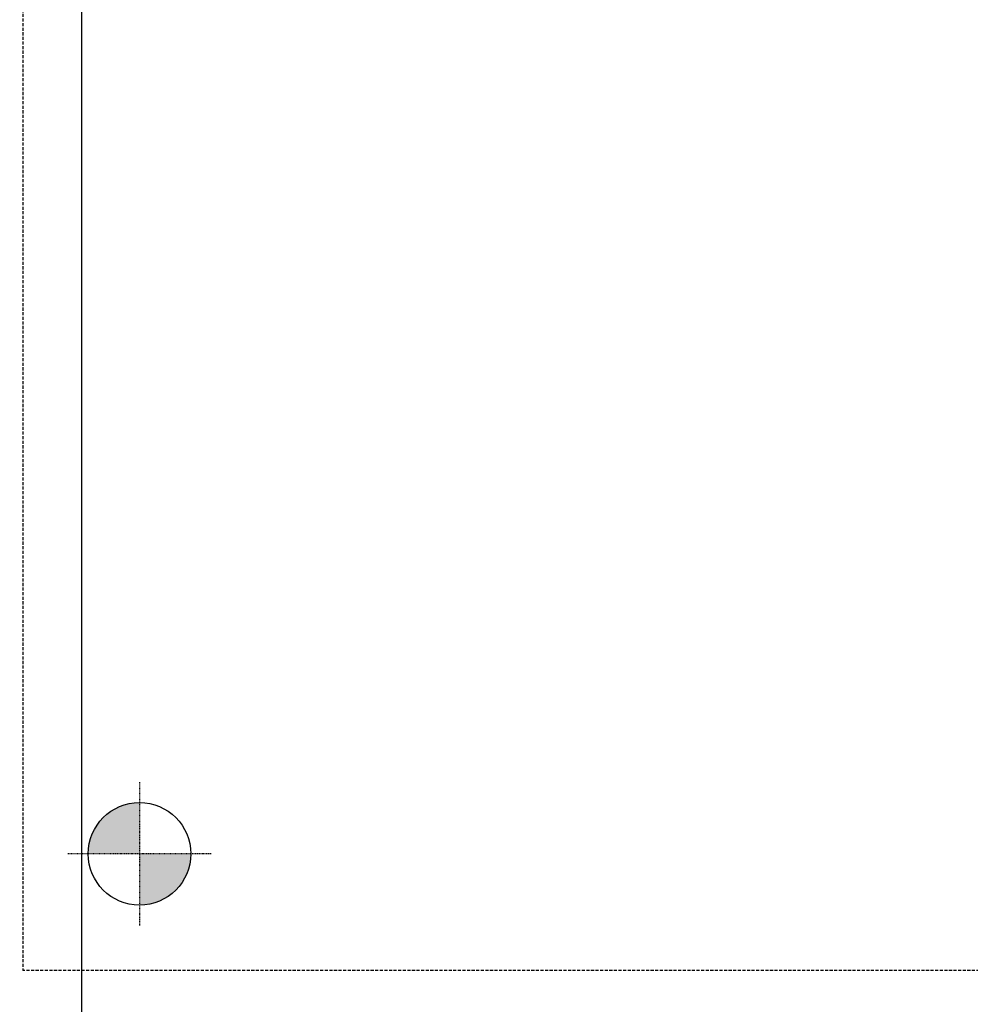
# Model space of a CAD drawing. Header units: inches. Extents: x -4968858 to -265257, y -220693 to 1871410.
# Tile 145 of 225: x -1893166 to -1893010, y 1195007 to 1195168. Entities that reach past the tile are written whole.
import ezdxf

# ---------------------------------------------------------------- set-up
doc = ezdxf.new("R2010")
doc.units = ezdxf.units.IN
doc.header["$MEASUREMENT"] = 0
for name, pattern in [('CENTER2', [1.125, 0.75, -0.125, 0.125, -0.125]), ('CONTINOUS', [0]), ('DASHED', [0.75, 0.5, -0.25]), ('HIDDEN', [0.375, 0.25, -0.125])]:
    doc.linetypes.add(name, pattern=pattern)
doc.layers.add('GRID', color=8, linetype='Continuous')
doc.layers.add('IPB', color=6, linetype='Continuous')

# ---------------------------------------------------------------- blocks, each defined once
blk = doc.blocks.new('UTCOMBINE')
h = blk.add_hatch(color=256)
h.paths.add_polyline_path([(-708910.89, 45928.48), (-708919.27, 45928.48), (-708919.27, 45920.1, 0.414214)])
h.paths.add_polyline_path([(-708927.66, 45928.48), (-708919.27, 45928.48), (-708919.27, 45936.86, 0.414214)])
h = blk.add_hatch(color=256)
h.paths.add_polyline_path([(-708910.89, 45928.48), (-708919.27, 45928.48), (-708919.27, 45920.1, 0.414214)])
h.paths.add_polyline_path([(-708927.66, 45928.48), (-708919.27, 45928.48), (-708919.27, 45936.86, 0.414214)])
h = blk.add_hatch(color=256)
h.paths.add_polyline_path([(-708910.89, 45928.48), (-708919.27, 45928.48), (-708919.27, 45920.1, 0.414214)])
h.paths.add_polyline_path([(-708927.66, 45928.48), (-708919.27, 45928.48), (-708919.27, 45936.86, 0.414214)])
h = blk.add_hatch(color=256)
h.paths.add_polyline_path([(-708910.89, 45928.48), (-708919.27, 45928.48), (-708919.27, 45920.1, 0.414214)])
h.paths.add_polyline_path([(-708927.66, 45928.48), (-708919.27, 45928.48), (-708919.27, 45936.86, 0.414214)])
h = blk.add_hatch(color=256)
h.paths.add_polyline_path([(-708910.89, 45928.48), (-708919.27, 45928.48), (-708919.27, 45920.1, 0.414214)])
h.paths.add_polyline_path([(-708927.66, 45928.48), (-708919.27, 45928.48), (-708919.27, 45936.86, 0.414214)])
h = blk.add_hatch(color=256)
h.paths.add_polyline_path([(-708910.89, 45928.48), (-708919.27, 45928.48), (-708919.27, 45920.1, 0.414214)])
h.paths.add_polyline_path([(-708927.66, 45928.48), (-708919.27, 45928.48), (-708919.27, 45936.86, 0.414214)])
h = blk.add_hatch(color=256)
h.paths.add_polyline_path([(-708910.89, 45928.48), (-708919.27, 45928.48), (-708919.27, 45920.1, 0.414214)])
h.paths.add_polyline_path([(-708927.66, 45928.48), (-708919.27, 45928.48), (-708919.27, 45936.86, 0.414214)])
h = blk.add_hatch(color=256)
h.paths.add_polyline_path([(-708910.89, 45928.48), (-708919.27, 45928.48), (-708919.27, 45920.1, 0.414214)])
h.paths.add_polyline_path([(-708927.66, 45928.48), (-708919.27, 45928.48), (-708919.27, 45936.86, 0.414214)])
h = blk.add_hatch(color=256)
h.paths.add_polyline_path([(-708910.89, 45928.48), (-708919.27, 45928.48), (-708919.27, 45920.1, 0.414214)])
h.paths.add_polyline_path([(-708927.66, 45928.48), (-708919.27, 45928.48), (-708919.27, 45936.86, 0.414214)])
h = blk.add_hatch(color=256)
h.paths.add_polyline_path([(-708910.89, 45928.48), (-708919.27, 45928.48), (-708919.27, 45920.1, 0.414214)])
h.paths.add_polyline_path([(-708927.66, 45928.48), (-708919.27, 45928.48), (-708919.27, 45936.86, 0.414214)])
h = blk.add_hatch(color=256)
h.paths.add_polyline_path([(-708910.89, 45928.48), (-708919.27, 45928.48), (-708919.27, 45920.1, 0.414214)])
h.paths.add_polyline_path([(-708927.66, 45928.48), (-708919.27, 45928.48), (-708919.27, 45936.86, 0.414214)])
h = blk.add_hatch(color=256)
h.paths.add_polyline_path([(-708910.89, 45928.48), (-708919.27, 45928.48), (-708919.27, 45920.1, 0.414214)])
h.paths.add_polyline_path([(-708927.66, 45928.48), (-708919.27, 45928.48), (-708919.27, 45936.86, 0.414214)])
h = blk.add_hatch(color=256)
h.paths.add_polyline_path([(-708910.89, 45928.48), (-708919.27, 45928.48), (-708919.27, 45920.1, 0.414214)])
h.paths.add_polyline_path([(-708927.66, 45928.48), (-708919.27, 45928.48), (-708919.27, 45936.86, 0.414214)])
h = blk.add_hatch(color=256)
h.paths.add_polyline_path([(-708910.89, 45928.48), (-708919.27, 45928.48), (-708919.27, 45920.1, 0.414214)])
h.paths.add_polyline_path([(-708927.66, 45928.48), (-708919.27, 45928.48), (-708919.27, 45936.86, 0.414214)])
h = blk.add_hatch(color=256)
h.paths.add_polyline_path([(-708910.89, 45928.48), (-708919.27, 45928.48), (-708919.27, 45920.1, 0.414214)])
h.paths.add_polyline_path([(-708927.66, 45928.48), (-708919.27, 45928.48), (-708919.27, 45936.86, 0.414214)])
h = blk.add_hatch(color=256)
h.paths.add_polyline_path([(-708910.89, 45928.48), (-708919.27, 45928.48), (-708919.27, 45920.1, 0.414214)])
h.paths.add_polyline_path([(-708927.66, 45928.48), (-708919.27, 45928.48), (-708919.27, 45936.86, 0.414214)])
h = blk.add_hatch(color=256)
h.paths.add_polyline_path([(-708910.89, 45928.48), (-708919.27, 45928.48), (-708919.27, 45920.1, 0.414214)])
h.paths.add_polyline_path([(-708927.66, 45928.48), (-708919.27, 45928.48), (-708919.27, 45936.86, 0.414214)])
h = blk.add_hatch(color=256)
h.paths.add_polyline_path([(-708910.89, 45928.48), (-708919.27, 45928.48), (-708919.27, 45920.1, 0.414214)])
h.paths.add_polyline_path([(-708927.66, 45928.48), (-708919.27, 45928.48), (-708919.27, 45936.86, 0.414214)])
h = blk.add_hatch(color=256)
h.paths.add_polyline_path([(-708910.89, 45928.48), (-708919.27, 45928.48), (-708919.27, 45920.1, 0.414214)])
h.paths.add_polyline_path([(-708927.66, 45928.48), (-708919.27, 45928.48), (-708919.27, 45936.86, 0.414214)])
h = blk.add_hatch(color=256)
h.paths.add_polyline_path([(-708910.89, 45928.48), (-708919.27, 45928.48), (-708919.27, 45920.1, 0.414214)])
h.paths.add_polyline_path([(-708927.66, 45928.48), (-708919.27, 45928.48), (-708919.27, 45936.86, 0.414214)])
h = blk.add_hatch(color=256)
h.paths.add_polyline_path([(-708910.89, 45928.48), (-708919.27, 45928.48), (-708919.27, 45920.1, 0.414214)])
h.paths.add_polyline_path([(-708927.66, 45928.48), (-708919.27, 45928.48), (-708919.27, 45936.86, 0.414214)])
h = blk.add_hatch(color=256)
h.paths.add_polyline_path([(-708910.89, 45928.48), (-708919.27, 45928.48), (-708919.27, 45920.1, 0.414214)])
h.paths.add_polyline_path([(-708927.66, 45928.48), (-708919.27, 45928.48), (-708919.27, 45936.86, 0.414214)])
h = blk.add_hatch(color=256)
h.paths.add_polyline_path([(-708910.89, 45928.48), (-708919.27, 45928.48), (-708919.27, 45920.1, 0.414214)])
h.paths.add_polyline_path([(-708927.66, 45928.48), (-708919.27, 45928.48), (-708919.27, 45936.86, 0.414214)])
h = blk.add_hatch(color=256)
h.paths.add_polyline_path([(-708910.89, 45928.48), (-708919.27, 45928.48), (-708919.27, 45920.1, 0.414214)])
h.paths.add_polyline_path([(-708927.66, 45928.48), (-708919.27, 45928.48), (-708919.27, 45936.86, 0.414214)])
h = blk.add_hatch(color=256)
h.paths.add_polyline_path([(-708910.89, 45928.48), (-708919.27, 45928.48), (-708919.27, 45920.1, 0.414214)])
h.paths.add_polyline_path([(-708927.66, 45928.48), (-708919.27, 45928.48), (-708919.27, 45936.86, 0.414214)])
h = blk.add_hatch(color=256)
h.paths.add_polyline_path([(-708910.89, 45928.48), (-708919.27, 45928.48), (-708919.27, 45920.1, 0.414214)])
h.paths.add_polyline_path([(-708927.66, 45928.48), (-708919.27, 45928.48), (-708919.27, 45936.86, 0.414214)])
h = blk.add_hatch(color=256)
h.paths.add_polyline_path([(-708910.89, 45928.48), (-708919.27, 45928.48), (-708919.27, 45920.1, 0.414214)])
h.paths.add_polyline_path([(-708927.66, 45928.48), (-708919.27, 45928.48), (-708919.27, 45936.86, 0.414214)])
h = blk.add_hatch(color=256)
h.paths.add_polyline_path([(-708910.89, 45928.48), (-708919.27, 45928.48), (-708919.27, 45920.1, 0.414214)])
h.paths.add_polyline_path([(-708927.66, 45928.48), (-708919.27, 45928.48), (-708919.27, 45936.86, 0.414214)])
h = blk.add_hatch(color=256)
h.paths.add_polyline_path([(-708910.89, 45928.48), (-708919.27, 45928.48), (-708919.27, 45920.1, 0.414214)])
h.paths.add_polyline_path([(-708927.66, 45928.48), (-708919.27, 45928.48), (-708919.27, 45936.86, 0.414214)])
h = blk.add_hatch(color=256)
h.paths.add_polyline_path([(-708910.89, 45928.48), (-708919.27, 45928.48), (-708919.27, 45920.1, 0.414214)])
h.paths.add_polyline_path([(-708927.66, 45928.48), (-708919.27, 45928.48), (-708919.27, 45936.86, 0.414214)])
h = blk.add_hatch(color=256)
h.paths.add_polyline_path([(-708910.89, 45928.48), (-708919.27, 45928.48), (-708919.27, 45920.1, 0.414214)])
h.paths.add_polyline_path([(-708927.66, 45928.48), (-708919.27, 45928.48), (-708919.27, 45936.86, 0.414214)])
h = blk.add_hatch(color=256)
h.paths.add_polyline_path([(-708910.89, 45928.48), (-708919.27, 45928.48), (-708919.27, 45920.1, 0.414214)])
h.paths.add_polyline_path([(-708927.66, 45928.48), (-708919.27, 45928.48), (-708919.27, 45936.86, 0.414214)])
h = blk.add_hatch(color=256)
h.paths.add_polyline_path([(-708910.89, 45928.48), (-708919.27, 45928.48), (-708919.27, 45920.1, 0.414214)])
h.paths.add_polyline_path([(-708927.66, 45928.48), (-708919.27, 45928.48), (-708919.27, 45936.86, 0.414214)])
h = blk.add_hatch(color=256)
h.paths.add_polyline_path([(-708910.89, 45928.48), (-708919.27, 45928.48), (-708919.27, 45920.1, 0.414214)])
h.paths.add_polyline_path([(-708927.66, 45928.48), (-708919.27, 45928.48), (-708919.27, 45936.86, 0.414214)])
h = blk.add_hatch(color=256)
h.paths.add_polyline_path([(-708910.89, 45928.48), (-708919.27, 45928.48), (-708919.27, 45920.1, 0.414214)])
h.paths.add_polyline_path([(-708927.66, 45928.48), (-708919.27, 45928.48), (-708919.27, 45936.86, 0.414214)])
h = blk.add_hatch(color=256)
h.paths.add_polyline_path([(-708910.89, 45928.48), (-708919.27, 45928.48), (-708919.27, 45920.1, 0.414214)])
h.paths.add_polyline_path([(-708927.66, 45928.48), (-708919.27, 45928.48), (-708919.27, 45936.86, 0.414214)])
h = blk.add_hatch(color=256)
h.paths.add_polyline_path([(-708910.89, 45928.48), (-708919.27, 45928.48), (-708919.27, 45920.1, 0.414214)])
h.paths.add_polyline_path([(-708927.66, 45928.48), (-708919.27, 45928.48), (-708919.27, 45936.86, 0.414214)])
h = blk.add_hatch(color=256)
h.paths.add_polyline_path([(-708910.89, 45928.48), (-708919.27, 45928.48), (-708919.27, 45920.1, 0.414214)])
h.paths.add_polyline_path([(-708927.66, 45928.48), (-708919.27, 45928.48), (-708919.27, 45936.86, 0.414214)])
h = blk.add_hatch(color=256)
h.paths.add_polyline_path([(-708910.89, 45928.48), (-708919.27, 45928.48), (-708919.27, 45920.1, 0.414214)])
h.paths.add_polyline_path([(-708927.66, 45928.48), (-708919.27, 45928.48), (-708919.27, 45936.86, 0.414214)])
h = blk.add_hatch(color=256)
h.paths.add_polyline_path([(-708910.89, 45928.48), (-708919.27, 45928.48), (-708919.27, 45920.1, 0.414214)])
h.paths.add_polyline_path([(-708927.66, 45928.48), (-708919.27, 45928.48), (-708919.27, 45936.86, 0.414214)])
h = blk.add_hatch(color=256)
h.paths.add_polyline_path([(-708910.89, 45928.48), (-708919.27, 45928.48), (-708919.27, 45920.1, 0.414214)])
h.paths.add_polyline_path([(-708927.66, 45928.48), (-708919.27, 45928.48), (-708919.27, 45936.86, 0.414214)])
h = blk.add_hatch(color=256)
h.paths.add_polyline_path([(-708910.89, 45928.48), (-708919.27, 45928.48), (-708919.27, 45920.1, 0.414214)])
h.paths.add_polyline_path([(-708927.66, 45928.48), (-708919.27, 45928.48), (-708919.27, 45936.86, 0.414214)])
h = blk.add_hatch(color=256)
h.paths.add_polyline_path([(-708910.89, 45928.48), (-708919.27, 45928.48), (-708919.27, 45920.1, 0.414214)])
h.paths.add_polyline_path([(-708927.66, 45928.48), (-708919.27, 45928.48), (-708919.27, 45936.86, 0.414214)])
h = blk.add_hatch(color=256)
h.paths.add_polyline_path([(-708910.89, 45928.48), (-708919.27, 45928.48), (-708919.27, 45920.1, 0.414214)])
h.paths.add_polyline_path([(-708927.66, 45928.48), (-708919.27, 45928.48), (-708919.27, 45936.86, 0.414214)])
h = blk.add_hatch(color=256)
h.paths.add_polyline_path([(-708910.89, 45928.48), (-708919.27, 45928.48), (-708919.27, 45920.1, 0.414214)])
h.paths.add_polyline_path([(-708927.66, 45928.48), (-708919.27, 45928.48), (-708919.27, 45936.86, 0.414214)])
h = blk.add_hatch(color=256)
h.paths.add_polyline_path([(-708910.89, 45928.48), (-708919.27, 45928.48), (-708919.27, 45920.1, 0.414214)])
h.paths.add_polyline_path([(-708927.66, 45928.48), (-708919.27, 45928.48), (-708919.27, 45936.86, 0.414214)])
h = blk.add_hatch(color=256)
h.paths.add_polyline_path([(-708910.89, 45928.48), (-708919.27, 45928.48), (-708919.27, 45920.1, 0.414214)])
h.paths.add_polyline_path([(-708927.66, 45928.48), (-708919.27, 45928.48), (-708919.27, 45936.86, 0.414214)])
h = blk.add_hatch(color=256)
h.paths.add_polyline_path([(-708910.89, 45928.48), (-708919.27, 45928.48), (-708919.27, 45920.1, 0.414214)])
h.paths.add_polyline_path([(-708927.66, 45928.48), (-708919.27, 45928.48), (-708919.27, 45936.86, 0.414214)])
h = blk.add_hatch(color=256)
h.paths.add_polyline_path([(-708910.89, 45928.48), (-708919.27, 45928.48), (-708919.27, 45920.1, 0.414214)])
h.paths.add_polyline_path([(-708927.66, 45928.48), (-708919.27, 45928.48), (-708919.27, 45936.86, 0.414214)])
h = blk.add_hatch(color=256)
h.paths.add_polyline_path([(-708910.89, 45928.48), (-708919.27, 45928.48), (-708919.27, 45920.1, 0.414214)])
h.paths.add_polyline_path([(-708927.66, 45928.48), (-708919.27, 45928.48), (-708919.27, 45936.86, 0.414214)])
h = blk.add_hatch(color=256)
h.paths.add_polyline_path([(-708910.89, 45928.48), (-708919.27, 45928.48), (-708919.27, 45920.1, 0.414214)])
h.paths.add_polyline_path([(-708927.66, 45928.48), (-708919.27, 45928.48), (-708919.27, 45936.86, 0.414214)])
h = blk.add_hatch(color=256)
h.paths.add_polyline_path([(-708910.89, 45928.48), (-708919.27, 45928.48), (-708919.27, 45920.1, 0.414214)])
h.paths.add_polyline_path([(-708927.66, 45928.48), (-708919.27, 45928.48), (-708919.27, 45936.86, 0.414214)])
h = blk.add_hatch(color=256)
h.paths.add_polyline_path([(-708910.89, 45928.48), (-708919.27, 45928.48), (-708919.27, 45920.1, 0.414214)])
h.paths.add_polyline_path([(-708927.66, 45928.48), (-708919.27, 45928.48), (-708919.27, 45936.86, 0.414214)])
h = blk.add_hatch(color=256)
h.paths.add_polyline_path([(-708910.89, 45928.48), (-708919.27, 45928.48), (-708919.27, 45920.1, 0.414214)])
h.paths.add_polyline_path([(-708927.66, 45928.48), (-708919.27, 45928.48), (-708919.27, 45936.86, 0.414214)])
h = blk.add_hatch(color=256)
h.paths.add_polyline_path([(-708910.89, 45928.48), (-708919.27, 45928.48), (-708919.27, 45920.1, 0.414214)])
h.paths.add_polyline_path([(-708927.66, 45928.48), (-708919.27, 45928.48), (-708919.27, 45936.86, 0.414214)])
h = blk.add_hatch(color=256)
h.paths.add_polyline_path([(-708910.89, 45928.48), (-708919.27, 45928.48), (-708919.27, 45920.1, 0.414214)])
h.paths.add_polyline_path([(-708927.66, 45928.48), (-708919.27, 45928.48), (-708919.27, 45936.86, 0.414214)])
h = blk.add_hatch(color=256)
h.paths.add_polyline_path([(-708910.89, 45928.48), (-708919.27, 45928.48), (-708919.27, 45920.1, 0.414214)])
h.paths.add_polyline_path([(-708927.66, 45928.48), (-708919.27, 45928.48), (-708919.27, 45936.86, 0.414214)])
h = blk.add_hatch(color=256)
h.paths.add_polyline_path([(-708910.89, 45928.48), (-708919.27, 45928.48), (-708919.27, 45920.1, 0.414214)])
h.paths.add_polyline_path([(-708927.66, 45928.48), (-708919.27, 45928.48), (-708919.27, 45936.86, 0.414214)])
h = blk.add_hatch(color=256)
h.paths.add_polyline_path([(-708910.89, 45928.48), (-708919.27, 45928.48), (-708919.27, 45920.1, 0.414214)])
h.paths.add_polyline_path([(-708927.66, 45928.48), (-708919.27, 45928.48), (-708919.27, 45936.86, 0.414214)])
h = blk.add_hatch(color=256)
h.paths.add_polyline_path([(-708910.89, 45928.48), (-708919.27, 45928.48), (-708919.27, 45920.1, 0.414214)])
h.paths.add_polyline_path([(-708927.66, 45928.48), (-708919.27, 45928.48), (-708919.27, 45936.86, 0.414214)])
h = blk.add_hatch(color=256)
h.paths.add_polyline_path([(-708910.89, 45928.48), (-708919.27, 45928.48), (-708919.27, 45920.1, 0.414214)])
h.paths.add_polyline_path([(-708927.66, 45928.48), (-708919.27, 45928.48), (-708919.27, 45936.86, 0.414214)])
h = blk.add_hatch(color=256)
h.paths.add_polyline_path([(-708910.89, 45928.48), (-708919.27, 45928.48), (-708919.27, 45920.1, 0.414214)])
h.paths.add_polyline_path([(-708927.66, 45928.48), (-708919.27, 45928.48), (-708919.27, 45936.86, 0.414214)])
h = blk.add_hatch(color=256)
h.paths.add_polyline_path([(-708910.89, 45928.48), (-708919.27, 45928.48), (-708919.27, 45920.1, 0.414214)])
h.paths.add_polyline_path([(-708927.66, 45928.48), (-708919.27, 45928.48), (-708919.27, 45936.86, 0.414214)])
h = blk.add_hatch(color=256)
h.paths.add_polyline_path([(-708910.89, 45928.48), (-708919.27, 45928.48), (-708919.27, 45920.1, 0.414214)])
h.paths.add_polyline_path([(-708927.66, 45928.48), (-708919.27, 45928.48), (-708919.27, 45936.86, 0.414214)])
at = {"color": 6}
blk.add_line((-708909.81, 45726.59, 0), (-708909.81, 46828.94, 0), dxfattribs=at)
blk.add_line((-708909.81, 45726.59, 0), (-708909.81, 46828.94, 0), dxfattribs=at)
blk.add_line((-708909.81, 45726.59, 0), (-708909.81, 46828.94, 0), dxfattribs=at)
blk.add_line((-708909.81, 45726.59, 0), (-708909.81, 46828.94, 0), dxfattribs=at)
at = {"color": 2, "linetype": 'DASHED'}
for p in [(-709205.04, 45947.53, 0), (-709205.04, 45947.53, 0), (-709205.04, 45947.53, 0), (-709205.04, 45947.53, 0), (-709205.04, 45947.53, 0), (-709205.04, 45947.53, 0), (-709205.04, 45947.53, 0), (-709205.04, 45947.53, 0), (-709205.04, 45947.53, 0), (-709205.04, 45947.53, 0), (-709205.04, 45947.53, 0), (-709205.04, 45947.53, 0), (-709205.04, 45947.53, 0), (-709205.04, 45947.53, 0), (-709205.04, 45947.53, 0), (-709205.04, 45947.53, 0), (-709205.04, 45947.53, 0), (-709205.04, 45947.53, 0), (-709205.04, 45947.53, 0), (-709205.04, 45947.53, 0), (-709205.04, 45947.53, 0), (-709205.04, 45947.53, 0), (-709205.04, 45947.53, 0), (-709205.04, 45947.53, 0), (-709205.04, 45947.53, 0), (-709205.04, 45947.53, 0), (-709205.04, 45947.53, 0), (-709205.04, 45947.53, 0), (-709205.04, 45947.53, 0), (-709205.04, 45947.53, 0), (-709205.04, 45947.53, 0), (-709205.04, 45947.53, 0), (-709205.04, 45947.53, 0), (-709205.04, 45947.53, 0), (-709205.04, 45947.53, 0), (-709205.04, 45947.53, 0), (-709205.04, 45947.53, 0), (-709205.04, 45947.53, 0), (-709205.04, 45947.53, 0), (-709205.04, 45947.53, 0), (-709205.04, 45947.53, 0), (-709205.04, 45947.53, 0), (-709205.04, 45947.53, 0), (-709205.04, 45947.53, 0), (-709205.04, 45947.53, 0), (-709205.04, 45947.53, 0), (-709205.04, 45947.53, 0), (-709205.04, 45947.53, 0), (-709205.04, 45947.53, 0), (-709205.04, 45947.53, 0), (-709205.04, 45947.53, 0), (-709205.04, 45947.53, 0), (-709205.04, 45947.53, 0), (-709205.04, 45947.53, 0), (-709205.04, 45947.53, 0), (-709205.04, 45947.53, 0), (-709205.04, 45947.53, 0), (-709205.04, 45947.53, 0), (-709205.04, 45947.53, 0), (-709205.04, 45947.53, 0), (-709205.04, 45947.53, 0), (-709205.04, 45947.53, 0), (-709205.04, 45947.53, 0), (-709205.04, 45947.53, 0), (-708900.22, 45642.71, 0), (-708900.22, 45642.71, 0), (-708900.22, 45642.71, 0), (-708900.22, 45642.71, 0), (-708900.22, 45642.71, 0), (-708900.22, 45642.71, 0), (-708900.22, 45642.71, 0), (-708900.22, 45642.71, 0), (-708900.22, 45642.71, 0), (-708900.22, 45642.71, 0), (-708900.22, 45642.71, 0), (-708900.22, 45642.71, 0), (-708900.22, 45642.71, 0), (-708900.22, 45642.71, 0), (-708900.22, 45642.71, 0), (-708900.22, 45642.71, 0), (-708900.22, 45642.71, 0), (-708900.22, 45642.71, 0), (-708900.22, 45642.71, 0), (-708900.22, 45642.71, 0), (-708900.22, 45642.71, 0), (-708900.22, 45642.71, 0), (-708900.22, 45642.71, 0), (-708900.22, 45642.71, 0), (-708900.22, 45642.71, 0), (-708900.22, 45642.71, 0), (-708900.22, 45642.71, 0), (-708900.22, 45642.71, 0), (-708900.22, 45642.71, 0), (-708900.22, 45642.71, 0), (-708900.22, 45642.71, 0), (-708900.22, 45642.71, 0), (-708900.22, 45642.71, 0), (-708900.22, 45642.71, 0), (-708900.22, 45642.71, 0), (-708900.22, 45642.71, 0), (-708900.22, 45642.71, 0), (-708900.22, 45642.71, 0), (-708900.22, 45642.71, 0), (-708900.22, 45642.71, 0), (-708900.22, 45642.71, 0), (-708900.22, 45642.71, 0), (-708900.22, 45642.71, 0), (-708900.22, 45642.71, 0), (-708900.22, 45642.71, 0), (-708900.22, 45642.71, 0), (-708900.22, 45642.71, 0), (-708900.22, 45642.71, 0), (-708900.22, 45642.71, 0), (-708900.22, 45642.71, 0), (-708900.22, 45642.71, 0), (-708900.22, 45642.71, 0), (-708900.22, 45642.71, 0), (-708900.22, 45642.71, 0), (-708900.22, 45642.71, 0), (-708900.22, 45642.71, 0), (-708900.22, 45642.71, 0), (-708900.22, 45642.71, 0), (-708900.22, 45642.71, 0), (-708900.22, 45642.71, 0), (-708900.22, 45642.71, 0), (-708900.22, 45642.71, 0), (-708900.22, 45642.71, 0), (-708900.22, 45642.71, 0)]:
    blk.add_line(p, (-708900.22, 45947.53, 0), dxfattribs=at)
at = {"color": 2, "linetype": 'CENTER2', "ltscale": 0.1}
for p, q in [((-708919.27, 45916.76, 0), (-708919.27, 45940.2, 0)), ((-708919.27, 45916.76, 0), (-708919.27, 45940.2, 0)), ((-708919.27, 45916.76, 0), (-708919.27, 45940.2, 0)), ((-708919.27, 45916.76, 0), (-708919.27, 45940.2, 0)), ((-708919.27, 45916.76, 0), (-708919.27, 45940.2, 0)), ((-708919.27, 45916.76, 0), (-708919.27, 45940.2, 0)), ((-708919.27, 45916.76, 0), (-708919.27, 45940.2, 0)), ((-708919.27, 45916.76, 0), (-708919.27, 45940.2, 0)), ((-708919.27, 45916.76, 0), (-708919.27, 45940.2, 0)), ((-708919.27, 45916.76, 0), (-708919.27, 45940.2, 0)), ((-708919.27, 45916.76, 0), (-708919.27, 45940.2, 0)), ((-708919.27, 45916.76, 0), (-708919.27, 45940.2, 0)), ((-708919.27, 45916.76, 0), (-708919.27, 45940.2, 0)), ((-708919.27, 45916.76, 0), (-708919.27, 45940.2, 0)), ((-708919.27, 45916.76, 0), (-708919.27, 45940.2, 0)), ((-708919.27, 45916.76, 0), (-708919.27, 45940.2, 0)), ((-708919.27, 45916.76, 0), (-708919.27, 45940.2, 0)), ((-708919.27, 45916.76, 0), (-708919.27, 45940.2, 0)), ((-708919.27, 45916.76, 0), (-708919.27, 45940.2, 0)), ((-708919.27, 45916.76, 0), (-708919.27, 45940.2, 0)), ((-708919.27, 45916.76, 0), (-708919.27, 45940.2, 0)), ((-708919.27, 45916.76, 0), (-708919.27, 45940.2, 0)), ((-708919.27, 45916.76, 0), (-708919.27, 45940.2, 0)), ((-708919.27, 45916.76, 0), (-708919.27, 45940.2, 0)), ((-708919.27, 45916.76, 0), (-708919.27, 45940.2, 0)), ((-708919.27, 45916.76, 0), (-708919.27, 45940.2, 0)), ((-708919.27, 45916.76, 0), (-708919.27, 45940.2, 0)), ((-708919.27, 45916.76, 0), (-708919.27, 45940.2, 0)), ((-708919.27, 45916.76, 0), (-708919.27, 45940.2, 0)), ((-708919.27, 45916.76, 0), (-708919.27, 45940.2, 0)), ((-708919.27, 45916.76, 0), (-708919.27, 45940.2, 0)), ((-708919.27, 45916.76, 0), (-708919.27, 45940.2, 0)), ((-708919.27, 45916.76, 0), (-708919.27, 45940.2, 0)), ((-708919.27, 45916.76, 0), (-708919.27, 45940.2, 0)), ((-708919.27, 45916.76, 0), (-708919.27, 45940.2, 0)), ((-708919.27, 45916.76, 0), (-708919.27, 45940.2, 0)), ((-708919.27, 45916.76, 0), (-708919.27, 45940.2, 0)), ((-708919.27, 45916.76, 0), (-708919.27, 45940.2, 0)), ((-708919.27, 45916.76, 0), (-708919.27, 45940.2, 0)), ((-708919.27, 45916.76, 0), (-708919.27, 45940.2, 0)), ((-708919.27, 45916.76, 0), (-708919.27, 45940.2, 0)), ((-708919.27, 45916.76, 0), (-708919.27, 45940.2, 0)), ((-708919.27, 45916.76, 0), (-708919.27, 45940.2, 0)), ((-708919.27, 45916.76, 0), (-708919.27, 45940.2, 0)), ((-708919.27, 45916.76, 0), (-708919.27, 45940.2, 0)), ((-708919.27, 45916.76, 0), (-708919.27, 45940.2, 0)), ((-708919.27, 45916.76, 0), (-708919.27, 45940.2, 0)), ((-708919.27, 45916.76, 0), (-708919.27, 45940.2, 0)), ((-708919.27, 45916.76, 0), (-708919.27, 45940.2, 0)), ((-708919.27, 45916.76, 0), (-708919.27, 45940.2, 0)), ((-708919.27, 45916.76, 0), (-708919.27, 45940.2, 0)), ((-708919.27, 45916.76, 0), (-708919.27, 45940.2, 0)), ((-708919.27, 45916.76, 0), (-708919.27, 45940.2, 0)), ((-708919.27, 45916.76, 0), (-708919.27, 45940.2, 0)), ((-708919.27, 45916.76, 0), (-708919.27, 45940.2, 0)), ((-708919.27, 45916.76, 0), (-708919.27, 45940.2, 0)), ((-708919.27, 45916.76, 0), (-708919.27, 45940.2, 0)), ((-708919.27, 45916.76, 0), (-708919.27, 45940.2, 0)), ((-708919.27, 45916.76, 0), (-708919.27, 45940.2, 0)), ((-708919.27, 45916.76, 0), (-708919.27, 45940.2, 0)), ((-708919.27, 45916.76, 0), (-708919.27, 45940.2, 0)), ((-708919.27, 45916.76, 0), (-708919.27, 45940.2, 0)), ((-708919.27, 45916.76, 0), (-708919.27, 45940.2, 0)), ((-708919.27, 45916.76, 0), (-708919.27, 45940.2, 0)), ((-708930.99, 45928.48, 0), (-708907.56, 45928.48, 0)), ((-708930.99, 45928.48, 0), (-708907.56, 45928.48, 0)), ((-708930.99, 45928.48, 0), (-708907.56, 45928.48, 0)), ((-708930.99, 45928.48, 0), (-708907.56, 45928.48, 0)), ((-708930.99, 45928.48, 0), (-708907.56, 45928.48, 0)), ((-708930.99, 45928.48, 0), (-708907.56, 45928.48, 0)), ((-708930.99, 45928.48, 0), (-708907.56, 45928.48, 0)), ((-708930.99, 45928.48, 0), (-708907.56, 45928.48, 0)), ((-708930.99, 45928.48, 0), (-708907.56, 45928.48, 0)), ((-708930.99, 45928.48, 0), (-708907.56, 45928.48, 0)), ((-708930.99, 45928.48, 0), (-708907.56, 45928.48, 0)), ((-708930.99, 45928.48, 0), (-708907.56, 45928.48, 0)), ((-708930.99, 45928.48, 0), (-708907.56, 45928.48, 0)), ((-708930.99, 45928.48, 0), (-708907.56, 45928.48, 0)), ((-708930.99, 45928.48, 0), (-708907.56, 45928.48, 0)), ((-708930.99, 45928.48, 0), (-708907.56, 45928.48, 0)), ((-708930.99, 45928.48, 0), (-708907.56, 45928.48, 0)), ((-708930.99, 45928.48, 0), (-708907.56, 45928.48, 0)), ((-708930.99, 45928.48, 0), (-708907.56, 45928.48, 0)), ((-708930.99, 45928.48, 0), (-708907.56, 45928.48, 0)), ((-708930.99, 45928.48, 0), (-708907.56, 45928.48, 0)), ((-708930.99, 45928.48, 0), (-708907.56, 45928.48, 0)), ((-708930.99, 45928.48, 0), (-708907.56, 45928.48, 0)), ((-708930.99, 45928.48, 0), (-708907.56, 45928.48, 0)), ((-708930.99, 45928.48, 0), (-708907.56, 45928.48, 0)), ((-708930.99, 45928.48, 0), (-708907.56, 45928.48, 0)), ((-708930.99, 45928.48, 0), (-708907.56, 45928.48, 0)), ((-708930.99, 45928.48, 0), (-708907.56, 45928.48, 0)), ((-708930.99, 45928.48, 0), (-708907.56, 45928.48, 0)), ((-708930.99, 45928.48, 0), (-708907.56, 45928.48, 0)), ((-708930.99, 45928.48, 0), (-708907.56, 45928.48, 0)), ((-708930.99, 45928.48, 0), (-708907.56, 45928.48, 0)), ((-708930.99, 45928.48, 0), (-708907.56, 45928.48, 0)), ((-708930.99, 45928.48, 0), (-708907.56, 45928.48, 0)), ((-708930.99, 45928.48, 0), (-708907.56, 45928.48, 0)), ((-708930.99, 45928.48, 0), (-708907.56, 45928.48, 0)), ((-708930.99, 45928.48, 0), (-708907.56, 45928.48, 0)), ((-708930.99, 45928.48, 0), (-708907.56, 45928.48, 0)), ((-708930.99, 45928.48, 0), (-708907.56, 45928.48, 0)), ((-708930.99, 45928.48, 0), (-708907.56, 45928.48, 0)), ((-708930.99, 45928.48, 0), (-708907.56, 45928.48, 0)), ((-708930.99, 45928.48, 0), (-708907.56, 45928.48, 0)), ((-708930.99, 45928.48, 0), (-708907.56, 45928.48, 0)), ((-708930.99, 45928.48, 0), (-708907.56, 45928.48, 0)), ((-708930.99, 45928.48, 0), (-708907.56, 45928.48, 0)), ((-708930.99, 45928.48, 0), (-708907.56, 45928.48, 0)), ((-708930.99, 45928.48, 0), (-708907.56, 45928.48, 0)), ((-708930.99, 45928.48, 0), (-708907.56, 45928.48, 0)), ((-708930.99, 45928.48, 0), (-708907.56, 45928.48, 0)), ((-708930.99, 45928.48, 0), (-708907.56, 45928.48, 0)), ((-708930.99, 45928.48, 0), (-708907.56, 45928.48, 0)), ((-708930.99, 45928.48, 0), (-708907.56, 45928.48, 0)), ((-708930.99, 45928.48, 0), (-708907.56, 45928.48, 0)), ((-708930.99, 45928.48, 0), (-708907.56, 45928.48, 0)), ((-708930.99, 45928.48, 0), (-708907.56, 45928.48, 0)), ((-708930.99, 45928.48, 0), (-708907.56, 45928.48, 0)), ((-708930.99, 45928.48, 0), (-708907.56, 45928.48, 0)), ((-708930.99, 45928.48, 0), (-708907.56, 45928.48, 0)), ((-708930.99, 45928.48, 0), (-708907.56, 45928.48, 0)), ((-708930.99, 45928.48, 0), (-708907.56, 45928.48, 0)), ((-708930.99, 45928.48, 0), (-708907.56, 45928.48, 0)), ((-708930.99, 45928.48, 0), (-708907.56, 45928.48, 0)), ((-708930.99, 45928.48, 0), (-708907.56, 45928.48, 0)), ((-708930.99, 45928.48, 0), (-708907.56, 45928.48, 0))]:
    blk.add_line(p, q, dxfattribs=at)
blk.add_circle((-708919.27, 45928.48, 0), 8.38)
blk.add_circle((-708919.27, 45928.48, 0), 8.38)
blk.add_circle((-708919.27, 45928.48, 0), 8.38)
blk.add_circle((-708919.27, 45928.48, 0), 8.38)
blk.add_circle((-708919.27, 45928.48, 0), 8.38)
blk.add_circle((-708919.27, 45928.48, 0), 8.38)
blk.add_circle((-708919.27, 45928.48, 0), 8.38)
blk.add_circle((-708919.27, 45928.48, 0), 8.38)
blk.add_circle((-708919.27, 45928.48, 0), 8.38)
blk.add_circle((-708919.27, 45928.48, 0), 8.38)
blk.add_circle((-708919.27, 45928.48, 0), 8.38)
blk.add_circle((-708919.27, 45928.48, 0), 8.38)
blk.add_circle((-708919.27, 45928.48, 0), 8.38)
blk.add_circle((-708919.27, 45928.48, 0), 8.38)
blk.add_circle((-708919.27, 45928.48, 0), 8.38)
blk.add_circle((-708919.27, 45928.48, 0), 8.38)
blk.add_circle((-708919.27, 45928.48, 0), 8.38)
blk.add_circle((-708919.27, 45928.48, 0), 8.38)
blk.add_circle((-708919.27, 45928.48, 0), 8.38)
blk.add_circle((-708919.27, 45928.48, 0), 8.38)
blk.add_circle((-708919.27, 45928.48, 0), 8.38)
blk.add_circle((-708919.27, 45928.48, 0), 8.38)
blk.add_circle((-708919.27, 45928.48, 0), 8.38)
blk.add_circle((-708919.27, 45928.48, 0), 8.38)
blk.add_circle((-708919.27, 45928.48, 0), 8.38)
blk.add_circle((-708919.27, 45928.48, 0), 8.38)
blk.add_circle((-708919.27, 45928.48, 0), 8.38)
blk.add_circle((-708919.27, 45928.48, 0), 8.38)
blk.add_circle((-708919.27, 45928.48, 0), 8.38)
blk.add_circle((-708919.27, 45928.48, 0), 8.38)
blk.add_circle((-708919.27, 45928.48, 0), 8.38)
blk.add_circle((-708919.27, 45928.48, 0), 8.38)
blk.add_circle((-708919.27, 45928.48, 0), 8.38)
blk.add_circle((-708919.27, 45928.48, 0), 8.38)
blk.add_circle((-708919.27, 45928.48, 0), 8.38)
blk.add_circle((-708919.27, 45928.48, 0), 8.38)
blk.add_circle((-708919.27, 45928.48, 0), 8.38)
blk.add_circle((-708919.27, 45928.48, 0), 8.38)
blk.add_circle((-708919.27, 45928.48, 0), 8.38)
blk.add_circle((-708919.27, 45928.48, 0), 8.38)
blk.add_circle((-708919.27, 45928.48, 0), 8.38)
blk.add_circle((-708919.27, 45928.48, 0), 8.38)
blk.add_circle((-708919.27, 45928.48, 0), 8.38)
blk.add_circle((-708919.27, 45928.48, 0), 8.38)
blk.add_circle((-708919.27, 45928.48, 0), 8.38)
blk.add_circle((-708919.27, 45928.48, 0), 8.38)
blk.add_circle((-708919.27, 45928.48, 0), 8.38)
blk.add_circle((-708919.27, 45928.48, 0), 8.38)
blk.add_circle((-708919.27, 45928.48, 0), 8.38)
blk.add_circle((-708919.27, 45928.48, 0), 8.38)
blk.add_circle((-708919.27, 45928.48, 0), 8.38)
blk.add_circle((-708919.27, 45928.48, 0), 8.38)
blk.add_circle((-708919.27, 45928.48, 0), 8.38)
blk.add_circle((-708919.27, 45928.48, 0), 8.38)
blk.add_circle((-708919.27, 45928.48, 0), 8.38)
blk.add_circle((-708919.27, 45928.48, 0), 8.38)
blk.add_circle((-708919.27, 45928.48, 0), 8.38)
blk.add_circle((-708919.27, 45928.48, 0), 8.38)
blk.add_circle((-708919.27, 45928.48, 0), 8.38)
blk.add_circle((-708919.27, 45928.48, 0), 8.38)
blk.add_circle((-708919.27, 45928.48, 0), 8.38)
blk.add_circle((-708919.27, 45928.48, 0), 8.38)
blk.add_circle((-708919.27, 45928.48, 0), 8.38)
blk.add_circle((-708919.27, 45928.48, 0), 8.38)
at = {"layer": 'IPB', "linetype": 'HIDDEN'}
blk.add_circle((-709052.63, 45795.12, 0), 361.31, dxfattribs=at)
blk = doc.blocks.new('TFMR YARD')
at = {"layer": 'GRID', "color": 1, "rotation": 180}
blk.add_blockref('UTCOMBINE', (-795623.35, 296115.83, 0), dxfattribs=at)

msp = doc.modelspace()

# ---------------------------------------------------------------- block references
at = {"color": 1, "linetype": 'CONTINOUS', "lineweight": 15}
msp.add_blockref('TFMR YARD', (-1806442.03, 944843.99), dxfattribs=at)

doc.saveas('drawing.dxf')
